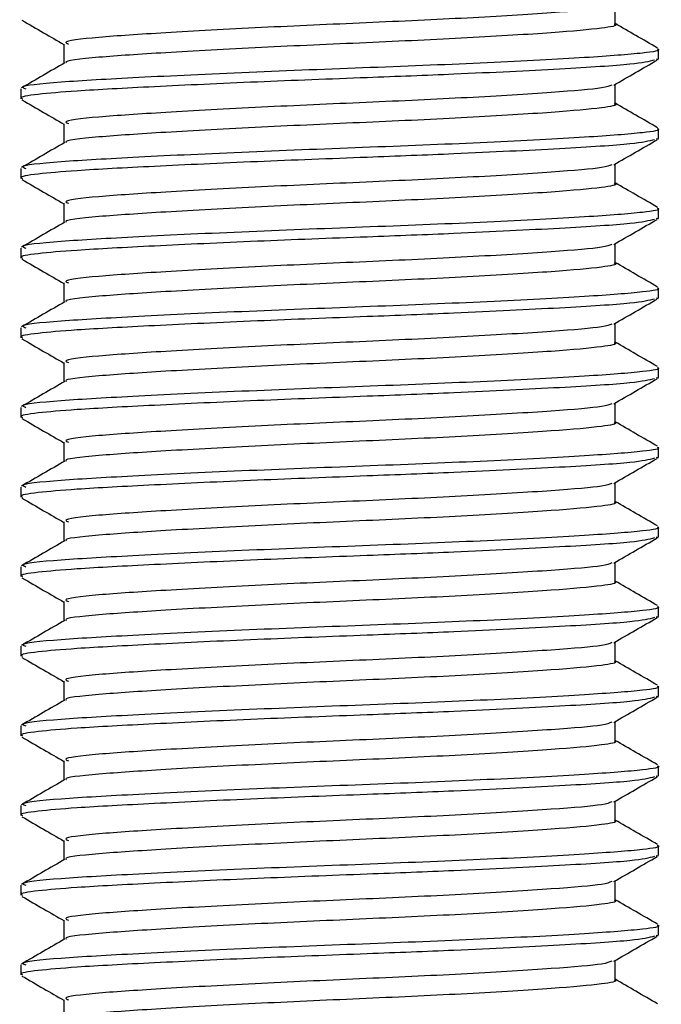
# Model space of a CAD drawing. Header units: millimetres. Extents: x 0 to 420, y 0 to 297.
# Tile 73 of 104: x 258.114 to 258.919, y 197.717 to 198.954. Entities that reach past the tile are written whole.
import ezdxf

# ---------------------------------------------------------------- set-up
doc = ezdxf.new("R2010")
doc.units = ezdxf.units.MM

msp = doc.modelspace()

# ---------------------------------------------------------------- linework, layer by layer
at = {"color": 7, "linetype": 'Continuous', "lineweight": 25}
for p, q in [((258.86153, 198.94798), (258.86153, 198.97236)), ((258.16978, 198.92298), (258.16978, 198.8987)), ((258.91566, 198.90425), (258.91566, 198.91675)), ((258.91294, 198.90425), (258.91532, 198.90358)), ((258.86153, 198.84798), (258.86153, 198.87236)), ((258.11566, 198.8668), (258.11566, 198.85427)), ((258.16978, 198.82298), (258.16978, 198.7987)), ((258.91566, 198.80425), (258.91566, 198.81675)), ((258.91294, 198.80425), (258.91532, 198.80358)), ((258.86153, 198.74798), (258.86153, 198.77236)), ((258.11566, 198.7668), (258.11566, 198.75427)), ((258.16978, 198.72298), (258.16978, 198.6987)), ((258.91566, 198.70425), (258.91566, 198.71675)), ((258.91294, 198.70425), (258.91532, 198.70358)), ((258.86153, 198.64798), (258.86153, 198.67236)), ((258.11566, 198.6668), (258.11566, 198.65427)), ((258.16978, 198.62298), (258.16978, 198.5987)), ((258.91566, 198.60425), (258.91566, 198.61675)), ((258.91294, 198.60425), (258.91532, 198.60358)), ((258.86153, 198.54798), (258.86153, 198.57236)), ((258.11566, 198.5668), (258.11566, 198.55427)), ((258.16978, 198.52298), (258.16978, 198.4987)), ((258.91566, 198.50425), (258.91566, 198.51675)), ((258.91294, 198.50425), (258.91532, 198.50358)), ((258.86153, 198.44798), (258.86153, 198.47236)), ((258.11566, 198.4668), (258.11566, 198.45427)), ((258.16978, 198.42298), (258.16978, 198.3987)), ((258.91566, 198.40425), (258.91566, 198.41675)), ((258.91294, 198.40425), (258.91532, 198.40358)), ((258.11566, 198.3668), (258.11566, 198.35427)), ((258.86153, 198.34798), (258.86153, 198.37236)), ((258.16978, 198.32298), (258.16978, 198.2987)), ((258.91566, 198.30425), (258.91566, 198.31675)), ((258.91294, 198.30425), (258.91532, 198.30358)), ((258.11566, 198.2668), (258.11566, 198.25427)), ((258.86153, 198.24798), (258.86153, 198.27236)), ((258.16978, 198.22298), (258.16978, 198.1987)), ((258.91566, 198.20425), (258.91566, 198.21675)), ((258.91294, 198.20425), (258.91532, 198.20358)), ((258.11566, 198.1668), (258.11566, 198.15427)), ((258.86153, 198.14798), (258.86153, 198.17236)), ((258.16978, 198.12298), (258.16978, 198.0987)), ((258.91566, 198.10425), (258.91566, 198.11675)), ((258.91294, 198.10425), (258.91532, 198.10358)), ((258.11566, 198.0668), (258.11566, 198.05427)), ((258.86153, 198.04798), (258.86153, 198.07236)), ((258.16978, 198.02298), (258.16978, 197.9987)), ((258.91566, 198.00425), (258.91566, 198.01675)), ((258.91294, 198.00425), (258.91532, 198.00358)), ((258.11566, 197.9668), (258.11566, 197.95427)), ((258.86153, 197.94798), (258.86153, 197.97236)), ((258.16978, 197.92298), (258.16978, 197.8987)), ((258.91566, 197.90425), (258.91566, 197.91675)), ((258.91294, 197.90425), (258.91532, 197.90358)), ((258.11566, 197.8668), (258.11566, 197.85427)), ((258.86153, 197.84798), (258.86153, 197.87236)), ((258.16978, 197.82298), (258.16978, 197.7987)), ((258.91566, 197.80425), (258.91566, 197.81675)), ((258.91294, 197.80425), (258.91532, 197.80358)), ((258.86153, 197.74798), (258.86153, 197.77236)), ((258.11566, 197.7668), (258.11566, 197.75427)), ((258.16978, 197.72298), (258.16978, 197.6987))]:
    msp.add_line(p, q, dxfattribs=at)
for points, knots in [([(258.8572, 198.97142), (258.85416, 198.97023), (258.84588, 198.96699), (258.78588, 198.96227), (258.68105, 198.95556), (258.54982, 198.94958), (258.41421, 198.94369), (258.29295, 198.93696), (258.20798, 198.93138), (258.16697, 198.92646), (258.17382, 198.92368), (258.17546, 198.92302)], [0, 0, 0, 0, 0.0720147, 0.1963527, 0.3258129, 0.4521154, 0.5780097, 0.7075456, 0.8320575, 0.9599935, 1, 1, 1, 1]), ([(258.11719, 198.95281), (258.12625, 198.94757), (258.14378, 198.93742), (258.16131, 198.92727), (258.16978, 198.92236)], [0, 0, 0, 0, 0.5163558, 1, 1, 1, 1]), ([(258.86036, 198.94799), (258.86074, 198.94785), (258.8655, 198.9461), (258.84473, 198.94236), (258.78759, 198.93726), (258.6806, 198.93056), (258.54992, 198.92458), (258.41426, 198.91869), (258.29267, 198.91196), (258.20903, 198.90638), (258.16841, 198.90193), (258.17285, 198.89961), (258.17324, 198.89941)], [0, 0, 0, 0, 0.0082578, 0.1034691, 0.2273249, 0.356283, 0.4820958, 0.6075018, 0.7365354, 0.8605644, 0.9880043, 1, 1, 1, 1]), ([(258.91467, 198.91793), (258.90561, 198.92317), (258.8879, 198.93342), (258.87019, 198.94368), (258.86153, 198.9487)], [0, 0, 0, 0, 0.5112595, 1, 1, 1, 1]), ([(258.91426, 198.91675), (258.91472, 198.91661), (258.92026, 198.91486), (258.89625, 198.91111), (258.83014, 198.90601), (258.7064, 198.89931), (258.5553, 198.89333), (258.3983, 198.88744), (258.2581, 198.88071), (258.15986, 198.87513), (258.11244, 198.87023), (258.12031, 198.86745), (258.12215, 198.8668)], [0, 0, 0, 0, 0.0083406, 0.101003, 0.2215465, 0.34705, 0.469496, 0.5915465, 0.7171234, 0.8378352, 0.9618629, 1, 1, 1, 1]), ([(258.91093, 198.90283), (258.90381, 198.90105), (258.88861, 198.89724), (258.79667, 198.89163), (258.67593, 198.88549), (258.54202, 198.88038), (258.40893, 198.87534), (258.28002, 198.86929), (258.18635, 198.86431), (258.13402, 198.8598), (258.1125, 198.85636), (258.11726, 198.85455), (258.11799, 198.85427)], [0, 0, 0, 0, 0.11032149, 0.23579195, 0.3649147, 0.45673072, 0.5705852, 0.68797793, 0.80170993, 0.89090736, 0.9831729, 1, 1, 1, 1]), ([(258.17097, 198.89939), (258.16192, 198.89414), (258.14381, 198.88365), (258.1257, 198.87317), (258.11664, 198.86793)], [0, 0, 0, 0, 0.4998987, 1, 1, 1, 1]), ([(258.85982, 198.87136), (258.86887, 198.87661), (258.88696, 198.88709), (258.90507, 198.89757), (258.91412, 198.90281)], [0, 0, 0, 0, 0.4999098, 1, 1, 1, 1]), ([(258.8572, 198.87142), (258.85416, 198.87023), (258.84588, 198.86699), (258.78588, 198.86227), (258.68105, 198.85556), (258.54982, 198.84958), (258.41421, 198.84369), (258.29295, 198.83696), (258.20798, 198.83138), (258.16697, 198.82646), (258.17382, 198.82368), (258.17546, 198.82302)], [0, 0, 0, 0, 0.0720147, 0.1963527, 0.3258129, 0.4521154, 0.5780097, 0.7075456, 0.8320575, 0.9599935, 1, 1, 1, 1]), ([(258.11719, 198.85281), (258.12625, 198.84757), (258.14378, 198.83742), (258.16131, 198.82727), (258.16978, 198.82236)], [0, 0, 0, 0, 0.5163558, 1, 1, 1, 1]), ([(258.86036, 198.84799), (258.86074, 198.84785), (258.8655, 198.8461), (258.84473, 198.84236), (258.78759, 198.83726), (258.6806, 198.83056), (258.54992, 198.82458), (258.41426, 198.81869), (258.29267, 198.81196), (258.20903, 198.80638), (258.16841, 198.80193), (258.17285, 198.79961), (258.17324, 198.79941)], [0, 0, 0, 0, 0.0082578, 0.1034691, 0.2273249, 0.356283, 0.4820958, 0.6075018, 0.7365354, 0.8605644, 0.9880043, 1, 1, 1, 1]), ([(258.91467, 198.81793), (258.90561, 198.82317), (258.8879, 198.83342), (258.87019, 198.84368), (258.86153, 198.8487)], [0, 0, 0, 0, 0.5112595, 1, 1, 1, 1]), ([(258.91426, 198.81675), (258.91472, 198.81661), (258.92026, 198.81486), (258.89625, 198.81111), (258.83014, 198.80601), (258.7064, 198.79931), (258.5553, 198.79333), (258.3983, 198.78744), (258.2581, 198.78071), (258.15986, 198.77513), (258.11244, 198.77023), (258.12031, 198.76745), (258.12215, 198.7668)], [0, 0, 0, 0, 0.0083406, 0.101003, 0.2215465, 0.34705, 0.469496, 0.5915465, 0.7171234, 0.8378352, 0.9618629, 1, 1, 1, 1]), ([(258.91093, 198.80283), (258.90381, 198.80105), (258.88861, 198.79724), (258.79667, 198.79163), (258.67593, 198.78549), (258.54202, 198.78038), (258.40893, 198.77534), (258.28002, 198.76929), (258.18635, 198.76431), (258.13402, 198.7598), (258.1125, 198.75636), (258.11726, 198.75455), (258.11799, 198.75427)], [0, 0, 0, 0, 0.1103215, 0.235792, 0.3649147, 0.4567307, 0.5705852, 0.6879779, 0.8017099, 0.8909074, 0.9831729, 1, 1, 1, 1]), ([(258.17097, 198.79939), (258.16192, 198.79414), (258.14381, 198.78365), (258.1257, 198.77317), (258.11664, 198.76793)], [0, 0, 0, 0, 0.4998987, 1, 1, 1, 1]), ([(258.85982, 198.77136), (258.86887, 198.77661), (258.88696, 198.78709), (258.90507, 198.79757), (258.91412, 198.80281)], [0, 0, 0, 0, 0.4999098, 1, 1, 1, 1]), ([(258.8572, 198.77142), (258.85416, 198.77023), (258.84588, 198.76699), (258.78588, 198.76227), (258.68105, 198.75556), (258.54982, 198.74958), (258.41421, 198.74369), (258.29295, 198.73696), (258.20798, 198.73138), (258.16697, 198.72646), (258.17382, 198.72368), (258.17546, 198.72302)], [0, 0, 0, 0, 0.0720147, 0.1963527, 0.3258129, 0.4521154, 0.5780097, 0.7075456, 0.8320575, 0.9599935, 1, 1, 1, 1]), ([(258.11719, 198.75281), (258.12625, 198.74757), (258.14378, 198.73742), (258.16131, 198.72727), (258.16978, 198.72236)], [0, 0, 0, 0, 0.5163558, 1, 1, 1, 1]), ([(258.86036, 198.74799), (258.86074, 198.74785), (258.8655, 198.7461), (258.84473, 198.74236), (258.78759, 198.73726), (258.6806, 198.73056), (258.54992, 198.72458), (258.41426, 198.71869), (258.29267, 198.71196), (258.20903, 198.70638), (258.16841, 198.70193), (258.17285, 198.69961), (258.17324, 198.69941)], [0, 0, 0, 0, 0.0082578, 0.1034691, 0.2273249, 0.356283, 0.4820958, 0.6075018, 0.7365354, 0.8605644, 0.9880043, 1, 1, 1, 1]), ([(258.91467, 198.71793), (258.90561, 198.72317), (258.8879, 198.73342), (258.87019, 198.74368), (258.86153, 198.7487)], [0, 0, 0, 0, 0.5112595, 1, 1, 1, 1]), ([(258.91426, 198.71675), (258.91472, 198.71661), (258.92026, 198.71486), (258.89625, 198.71111), (258.83014, 198.70601), (258.7064, 198.69931), (258.5553, 198.69333), (258.3983, 198.68744), (258.2581, 198.68071), (258.15986, 198.67513), (258.11244, 198.67023), (258.12031, 198.66745), (258.12215, 198.6668)], [0, 0, 0, 0, 0.0083406, 0.101003, 0.2215465, 0.34705, 0.469496, 0.5915465, 0.7171234, 0.8378352, 0.9618629, 1, 1, 1, 1]), ([(258.91093, 198.70283), (258.90381, 198.70105), (258.88861, 198.69724), (258.79667, 198.69163), (258.67593, 198.68549), (258.54202, 198.68038), (258.40893, 198.67534), (258.28002, 198.66929), (258.18635, 198.66431), (258.13402, 198.6598), (258.1125, 198.65636), (258.11726, 198.65455), (258.11799, 198.65427)], [0, 0, 0, 0, 0.11032149, 0.23579195, 0.3649147, 0.45673072, 0.5705852, 0.68797793, 0.80170993, 0.89090736, 0.9831729, 1, 1, 1, 1]), ([(258.17097, 198.69939), (258.16192, 198.69414), (258.14381, 198.68365), (258.1257, 198.67317), (258.11664, 198.66793)], [0, 0, 0, 0, 0.4998987, 1, 1, 1, 1]), ([(258.85982, 198.67136), (258.86887, 198.67661), (258.88696, 198.68709), (258.90507, 198.69757), (258.91412, 198.70281)], [0, 0, 0, 0, 0.4999098, 1, 1, 1, 1]), ([(258.8572, 198.67142), (258.85416, 198.67023), (258.84588, 198.66699), (258.78588, 198.66227), (258.68105, 198.65556), (258.54982, 198.64958), (258.41421, 198.64369), (258.29295, 198.63696), (258.20798, 198.63138), (258.16697, 198.62646), (258.17382, 198.62368), (258.17546, 198.62302)], [0, 0, 0, 0, 0.0720147, 0.1963527, 0.3258129, 0.4521154, 0.5780097, 0.7075456, 0.8320575, 0.9599935, 1, 1, 1, 1]), ([(258.11719, 198.65281), (258.12625, 198.64757), (258.14378, 198.63742), (258.16131, 198.62727), (258.16978, 198.62236)], [0, 0, 0, 0, 0.5163558, 1, 1, 1, 1]), ([(258.86036, 198.64799), (258.86074, 198.64785), (258.8655, 198.6461), (258.84473, 198.64236), (258.78759, 198.63726), (258.6806, 198.63056), (258.54992, 198.62458), (258.41426, 198.61869), (258.29267, 198.61196), (258.20903, 198.60638), (258.16841, 198.60193), (258.17285, 198.59961), (258.17324, 198.59941)], [0, 0, 0, 0, 0.0082578, 0.1034691, 0.2273249, 0.356283, 0.4820958, 0.6075018, 0.7365354, 0.8605644, 0.9880043, 1, 1, 1, 1]), ([(258.91467, 198.61793), (258.90561, 198.62317), (258.8879, 198.63342), (258.87019, 198.64368), (258.86153, 198.6487)], [0, 0, 0, 0, 0.5112595, 1, 1, 1, 1]), ([(258.91426, 198.61675), (258.91472, 198.61661), (258.92026, 198.61486), (258.89625, 198.61111), (258.83014, 198.60601), (258.7064, 198.59931), (258.5553, 198.59333), (258.3983, 198.58744), (258.2581, 198.58071), (258.15986, 198.57513), (258.11244, 198.57023), (258.12031, 198.56745), (258.12215, 198.5668)], [0, 0, 0, 0, 0.0083406, 0.101003, 0.2215465, 0.34705, 0.469496, 0.5915465, 0.7171234, 0.8378352, 0.9618629, 1, 1, 1, 1]), ([(258.91093, 198.60283), (258.90381, 198.60105), (258.88861, 198.59724), (258.79667, 198.59163), (258.67593, 198.58549), (258.54202, 198.58038), (258.40893, 198.57534), (258.28002, 198.56929), (258.18635, 198.56431), (258.13402, 198.5598), (258.1125, 198.55636), (258.11726, 198.55455), (258.11799, 198.55427)], [0, 0, 0, 0, 0.11032149, 0.23579195, 0.3649147, 0.45673072, 0.5705852, 0.68797793, 0.80170993, 0.89090736, 0.9831729, 1, 1, 1, 1]), ([(258.17097, 198.59939), (258.16192, 198.59414), (258.14381, 198.58365), (258.1257, 198.57317), (258.11664, 198.56793)], [0, 0, 0, 0, 0.4998987, 1, 1, 1, 1]), ([(258.85982, 198.57136), (258.86887, 198.57661), (258.88696, 198.58709), (258.90507, 198.59757), (258.91412, 198.60281)], [0, 0, 0, 0, 0.4999098, 1, 1, 1, 1]), ([(258.8572, 198.57142), (258.85416, 198.57023), (258.84588, 198.56699), (258.78588, 198.56227), (258.68105, 198.55556), (258.54982, 198.54958), (258.41421, 198.54369), (258.29295, 198.53696), (258.20798, 198.53138), (258.16697, 198.52646), (258.17382, 198.52368), (258.17546, 198.52302)], [0, 0, 0, 0, 0.0720147, 0.1963527, 0.3258129, 0.4521154, 0.5780097, 0.7075456, 0.8320575, 0.9599935, 1, 1, 1, 1]), ([(258.11719, 198.55281), (258.12625, 198.54757), (258.14378, 198.53742), (258.16131, 198.52727), (258.16978, 198.52236)], [0, 0, 0, 0, 0.5163558, 1, 1, 1, 1]), ([(258.86036, 198.54799), (258.86074, 198.54785), (258.8655, 198.5461), (258.84473, 198.54236), (258.78759, 198.53726), (258.6806, 198.53056), (258.54992, 198.52458), (258.41426, 198.51869), (258.29267, 198.51196), (258.20903, 198.50638), (258.16841, 198.50193), (258.17285, 198.49961), (258.17324, 198.49941)], [0, 0, 0, 0, 0.0082578, 0.1034691, 0.2273249, 0.356283, 0.4820958, 0.6075018, 0.7365354, 0.8605644, 0.9880043, 1, 1, 1, 1]), ([(258.91467, 198.51793), (258.90561, 198.52317), (258.8879, 198.53342), (258.87019, 198.54368), (258.86153, 198.5487)], [0, 0, 0, 0, 0.5112595, 1, 1, 1, 1]), ([(258.91426, 198.51675), (258.91472, 198.51661), (258.92026, 198.51486), (258.89625, 198.51111), (258.83014, 198.50601), (258.7064, 198.49931), (258.5553, 198.49333), (258.3983, 198.48744), (258.2581, 198.48071), (258.15986, 198.47513), (258.11244, 198.47023), (258.12031, 198.46745), (258.12215, 198.4668)], [0, 0, 0, 0, 0.0083406, 0.101003, 0.2215465, 0.34705, 0.469496, 0.5915465, 0.7171234, 0.8378352, 0.9618629, 1, 1, 1, 1]), ([(258.91093, 198.50283), (258.90381, 198.50105), (258.88861, 198.49724), (258.79667, 198.49163), (258.67593, 198.48549), (258.54202, 198.48038), (258.40893, 198.47534), (258.28002, 198.46929), (258.18635, 198.46431), (258.13402, 198.4598), (258.1125, 198.45636), (258.11726, 198.45455), (258.11799, 198.45427)], [0, 0, 0, 0, 0.1103215, 0.235792, 0.3649147, 0.4567307, 0.5705852, 0.6879779, 0.8017099, 0.8909074, 0.9831729, 1, 1, 1, 1]), ([(258.17097, 198.49939), (258.16192, 198.49414), (258.14381, 198.48365), (258.1257, 198.47317), (258.11664, 198.46793)], [0, 0, 0, 0, 0.4998987, 1, 1, 1, 1]), ([(258.85982, 198.47136), (258.86887, 198.47661), (258.88696, 198.48709), (258.90507, 198.49757), (258.91412, 198.50281)], [0, 0, 0, 0, 0.4999098, 1, 1, 1, 1]), ([(258.8572, 198.47142), (258.85416, 198.47023), (258.84588, 198.46699), (258.78588, 198.46227), (258.68105, 198.45556), (258.54982, 198.44958), (258.41421, 198.44369), (258.29295, 198.43696), (258.20798, 198.43138), (258.16697, 198.42646), (258.17382, 198.42368), (258.17546, 198.42302)], [0, 0, 0, 0, 0.0720147, 0.1963527, 0.3258129, 0.4521154, 0.5780097, 0.7075456, 0.8320575, 0.9599935, 1, 1, 1, 1]), ([(258.11719, 198.45281), (258.12625, 198.44757), (258.14378, 198.43742), (258.16131, 198.42727), (258.16978, 198.42236)], [0, 0, 0, 0, 0.5163558, 1, 1, 1, 1]), ([(258.86036, 198.44799), (258.86074, 198.44785), (258.8655, 198.4461), (258.84473, 198.44236), (258.78759, 198.43726), (258.6806, 198.43056), (258.54992, 198.42458), (258.41426, 198.41869), (258.29267, 198.41196), (258.20903, 198.40638), (258.16841, 198.40193), (258.17285, 198.39961), (258.17324, 198.39941)], [0, 0, 0, 0, 0.0082578, 0.1034691, 0.2273249, 0.356283, 0.4820958, 0.6075018, 0.7365354, 0.8605644, 0.9880043, 1, 1, 1, 1]), ([(258.91467, 198.41793), (258.90561, 198.42317), (258.8879, 198.43342), (258.87019, 198.44368), (258.86153, 198.4487)], [0, 0, 0, 0, 0.51125952, 1, 1, 1, 1]), ([(258.91426, 198.41675), (258.91472, 198.41661), (258.92026, 198.41486), (258.89625, 198.41111), (258.83014, 198.40601), (258.7064, 198.39931), (258.5553, 198.39333), (258.3983, 198.38744), (258.2581, 198.38071), (258.15986, 198.37513), (258.11244, 198.37023), (258.12031, 198.36745), (258.12215, 198.3668)], [0, 0, 0, 0, 0.00834062, 0.10100303, 0.22154645, 0.34705005, 0.46949598, 0.59154649, 0.71712341, 0.83783522, 0.96186295, 1, 1, 1, 1]), ([(258.91093, 198.40283), (258.90381, 198.40105), (258.88861, 198.39724), (258.79667, 198.39163), (258.67593, 198.38549), (258.54202, 198.38038), (258.40893, 198.37534), (258.28002, 198.36929), (258.18635, 198.36431), (258.13402, 198.3598), (258.1125, 198.35636), (258.11726, 198.35455), (258.11799, 198.35427)], [0, 0, 0, 0, 0.1103215, 0.235792, 0.3649147, 0.4567307, 0.5705852, 0.6879779, 0.8017099, 0.8909074, 0.9831729, 1, 1, 1, 1]), ([(258.17097, 198.39939), (258.16192, 198.39414), (258.14381, 198.38365), (258.1257, 198.37317), (258.11664, 198.36793)], [0, 0, 0, 0, 0.4998987, 1, 1, 1, 1]), ([(258.85982, 198.37136), (258.86887, 198.37661), (258.88696, 198.38709), (258.90507, 198.39757), (258.91412, 198.40281)], [0, 0, 0, 0, 0.4999098, 1, 1, 1, 1]), ([(258.8572, 198.37142), (258.85416, 198.37023), (258.84588, 198.36699), (258.78588, 198.36227), (258.68105, 198.35556), (258.54982, 198.34958), (258.41421, 198.34369), (258.29295, 198.33696), (258.20798, 198.33138), (258.16697, 198.32646), (258.17382, 198.32368), (258.17546, 198.32302)], [0, 0, 0, 0, 0.0720147, 0.1963527, 0.3258129, 0.4521154, 0.5780097, 0.7075456, 0.8320575, 0.9599935, 1, 1, 1, 1]), ([(258.11719, 198.35281), (258.12625, 198.34757), (258.14378, 198.33742), (258.16131, 198.32727), (258.16978, 198.32236)], [0, 0, 0, 0, 0.5163558, 1, 1, 1, 1]), ([(258.91467, 198.31793), (258.90561, 198.32317), (258.8879, 198.33342), (258.87019, 198.34368), (258.86153, 198.3487)], [0, 0, 0, 0, 0.5112595, 1, 1, 1, 1]), ([(258.86036, 198.34799), (258.86074, 198.34785), (258.8655, 198.3461), (258.84473, 198.34236), (258.78759, 198.33726), (258.6806, 198.33056), (258.54992, 198.32458), (258.41426, 198.31869), (258.29267, 198.31196), (258.20903, 198.30638), (258.16841, 198.30193), (258.17285, 198.29961), (258.17324, 198.29941)], [0, 0, 0, 0, 0.0082578, 0.1034691, 0.2273249, 0.356283, 0.4820958, 0.6075018, 0.7365354, 0.8605644, 0.9880043, 1, 1, 1, 1]), ([(258.91426, 198.31675), (258.91472, 198.31661), (258.92026, 198.31486), (258.89625, 198.31111), (258.83014, 198.30601), (258.7064, 198.29931), (258.5553, 198.29333), (258.3983, 198.28744), (258.2581, 198.28071), (258.15986, 198.27513), (258.11244, 198.27023), (258.12031, 198.26745), (258.12215, 198.2668)], [0, 0, 0, 0, 0.00834062, 0.10100303, 0.22154645, 0.34705005, 0.46949598, 0.59154649, 0.71712341, 0.83783522, 0.96186295, 1, 1, 1, 1]), ([(258.91093, 198.30283), (258.90381, 198.30105), (258.88861, 198.29724), (258.79667, 198.29163), (258.67593, 198.28549), (258.54202, 198.28038), (258.40893, 198.27534), (258.28002, 198.26929), (258.18635, 198.26431), (258.13402, 198.2598), (258.1125, 198.25636), (258.11726, 198.25455), (258.11799, 198.25427)], [0, 0, 0, 0, 0.1103215, 0.235792, 0.3649147, 0.4567307, 0.5705852, 0.6879779, 0.8017099, 0.8909074, 0.9831729, 1, 1, 1, 1]), ([(258.17097, 198.29939), (258.16192, 198.29414), (258.14381, 198.28365), (258.1257, 198.27317), (258.11664, 198.26793)], [0, 0, 0, 0, 0.4998987, 1, 1, 1, 1]), ([(258.85982, 198.27136), (258.86887, 198.27661), (258.88696, 198.28709), (258.90507, 198.29757), (258.91412, 198.30281)], [0, 0, 0, 0, 0.4999098, 1, 1, 1, 1]), ([(258.8572, 198.27142), (258.85416, 198.27023), (258.84588, 198.26699), (258.78588, 198.26227), (258.68105, 198.25556), (258.54982, 198.24958), (258.41421, 198.24369), (258.29295, 198.23696), (258.20798, 198.23138), (258.16697, 198.22646), (258.17382, 198.22368), (258.17546, 198.22302)], [0, 0, 0, 0, 0.07201471, 0.19635274, 0.32581288, 0.45211544, 0.57800969, 0.70754555, 0.83205746, 0.95999345, 1, 1, 1, 1]), ([(258.11719, 198.25281), (258.12625, 198.24757), (258.14378, 198.23742), (258.16131, 198.22727), (258.16978, 198.22236)], [0, 0, 0, 0, 0.5163558, 1, 1, 1, 1]), ([(258.86036, 198.24799), (258.86074, 198.24785), (258.8655, 198.2461), (258.84473, 198.24236), (258.78759, 198.23726), (258.6806, 198.23056), (258.54992, 198.22458), (258.41426, 198.21869), (258.29267, 198.21196), (258.20903, 198.20638), (258.16841, 198.20193), (258.17285, 198.19961), (258.17324, 198.19941)], [0, 0, 0, 0, 0.0082578, 0.1034691, 0.2273249, 0.356283, 0.4820958, 0.6075018, 0.7365354, 0.8605644, 0.9880043, 1, 1, 1, 1]), ([(258.91467, 198.21793), (258.90561, 198.22317), (258.8879, 198.23342), (258.87019, 198.24368), (258.86153, 198.2487)], [0, 0, 0, 0, 0.51125952, 1, 1, 1, 1]), ([(258.91426, 198.21675), (258.91472, 198.21661), (258.92026, 198.21486), (258.89625, 198.21111), (258.83014, 198.20601), (258.7064, 198.19931), (258.5553, 198.19333), (258.3983, 198.18744), (258.2581, 198.18071), (258.15986, 198.17513), (258.11244, 198.17023), (258.12031, 198.16745), (258.12215, 198.1668)], [0, 0, 0, 0, 0.0083406, 0.101003, 0.2215465, 0.34705, 0.469496, 0.5915465, 0.7171234, 0.8378352, 0.9618629, 1, 1, 1, 1]), ([(258.91093, 198.20283), (258.90381, 198.20105), (258.88861, 198.19724), (258.79667, 198.19163), (258.67593, 198.18549), (258.54202, 198.18038), (258.40893, 198.17534), (258.28002, 198.16929), (258.18635, 198.16431), (258.13402, 198.1598), (258.1125, 198.15636), (258.11726, 198.15455), (258.11799, 198.15427)], [0, 0, 0, 0, 0.1103215, 0.235792, 0.3649147, 0.4567307, 0.5705852, 0.6879779, 0.8017099, 0.8909074, 0.9831729, 1, 1, 1, 1]), ([(258.85982, 198.17136), (258.86887, 198.17661), (258.88696, 198.18709), (258.90507, 198.19757), (258.91412, 198.20281)], [0, 0, 0, 0, 0.4999098, 1, 1, 1, 1]), ([(258.17097, 198.19939), (258.16192, 198.19414), (258.14381, 198.18365), (258.1257, 198.17317), (258.11664, 198.16793)], [0, 0, 0, 0, 0.4998987, 1, 1, 1, 1]), ([(258.8572, 198.17142), (258.85416, 198.17023), (258.84588, 198.16699), (258.78588, 198.16227), (258.68105, 198.15556), (258.54982, 198.14958), (258.41421, 198.14369), (258.29295, 198.13696), (258.20798, 198.13138), (258.16697, 198.12646), (258.17382, 198.12368), (258.17546, 198.12302)], [0, 0, 0, 0, 0.07201471, 0.19635274, 0.32581288, 0.45211544, 0.57800969, 0.70754555, 0.83205746, 0.95999345, 1, 1, 1, 1]), ([(258.11719, 198.15281), (258.12625, 198.14757), (258.14378, 198.13742), (258.16131, 198.12727), (258.16978, 198.12236)], [0, 0, 0, 0, 0.5163558, 1, 1, 1, 1]), ([(258.86036, 198.14799), (258.86074, 198.14785), (258.8655, 198.1461), (258.84473, 198.14236), (258.78759, 198.13726), (258.6806, 198.13056), (258.54992, 198.12458), (258.41426, 198.11869), (258.29267, 198.11196), (258.20903, 198.10638), (258.16841, 198.10193), (258.17285, 198.09961), (258.17324, 198.09941)], [0, 0, 0, 0, 0.0082578, 0.1034691, 0.2273249, 0.356283, 0.4820958, 0.6075018, 0.7365354, 0.8605644, 0.9880043, 1, 1, 1, 1]), ([(258.91467, 198.11793), (258.90561, 198.12317), (258.8879, 198.13342), (258.87019, 198.14368), (258.86153, 198.1487)], [0, 0, 0, 0, 0.51125952, 1, 1, 1, 1]), ([(258.91426, 198.11675), (258.91472, 198.11661), (258.92026, 198.11486), (258.89625, 198.11111), (258.83014, 198.10601), (258.7064, 198.09931), (258.5553, 198.09333), (258.3983, 198.08744), (258.2581, 198.08071), (258.15986, 198.07513), (258.11244, 198.07023), (258.12031, 198.06745), (258.12215, 198.0668)], [0, 0, 0, 0, 0.00834062, 0.10100303, 0.22154645, 0.34705005, 0.46949598, 0.59154649, 0.71712341, 0.83783522, 0.96186295, 1, 1, 1, 1]), ([(258.91093, 198.10283), (258.90381, 198.10105), (258.88861, 198.09724), (258.79667, 198.09163), (258.67593, 198.08549), (258.54202, 198.08038), (258.40893, 198.07534), (258.28002, 198.06929), (258.18635, 198.06431), (258.13402, 198.0598), (258.1125, 198.05636), (258.11726, 198.05455), (258.11799, 198.05427)], [0, 0, 0, 0, 0.1103215, 0.235792, 0.3649147, 0.4567307, 0.5705852, 0.6879779, 0.8017099, 0.8909074, 0.9831729, 1, 1, 1, 1]), ([(258.85982, 198.07136), (258.86887, 198.07661), (258.88696, 198.08709), (258.90507, 198.09757), (258.91412, 198.10281)], [0, 0, 0, 0, 0.4999098, 1, 1, 1, 1]), ([(258.17097, 198.09939), (258.16192, 198.09414), (258.14381, 198.08365), (258.1257, 198.07317), (258.11664, 198.06793)], [0, 0, 0, 0, 0.4998987, 1, 1, 1, 1]), ([(258.8572, 198.07142), (258.85416, 198.07023), (258.84588, 198.06699), (258.78588, 198.06227), (258.68105, 198.05556), (258.54982, 198.04958), (258.41421, 198.04369), (258.29295, 198.03696), (258.20798, 198.03138), (258.16697, 198.02646), (258.17382, 198.02368), (258.17546, 198.02302)], [0, 0, 0, 0, 0.0720147, 0.1963527, 0.3258129, 0.4521154, 0.5780097, 0.7075456, 0.8320575, 0.9599935, 1, 1, 1, 1]), ([(258.11719, 198.05281), (258.12625, 198.04757), (258.14378, 198.03742), (258.16131, 198.02727), (258.16978, 198.02236)], [0, 0, 0, 0, 0.5163558, 1, 1, 1, 1]), ([(258.86036, 198.04799), (258.86074, 198.04785), (258.8655, 198.0461), (258.84473, 198.04236), (258.78759, 198.03726), (258.6806, 198.03056), (258.54992, 198.02458), (258.41426, 198.01869), (258.29267, 198.01196), (258.20903, 198.00638), (258.16841, 198.00193), (258.17285, 197.99961), (258.17324, 197.99941)], [0, 0, 0, 0, 0.0082578, 0.1034691, 0.2273249, 0.356283, 0.4820958, 0.6075018, 0.7365354, 0.8605644, 0.9880043, 1, 1, 1, 1]), ([(258.91467, 198.01793), (258.90561, 198.02317), (258.8879, 198.03342), (258.87019, 198.04368), (258.86153, 198.0487)], [0, 0, 0, 0, 0.5112595, 1, 1, 1, 1]), ([(258.91426, 198.01675), (258.91472, 198.01661), (258.92026, 198.01486), (258.89625, 198.01111), (258.83014, 198.00601), (258.7064, 197.99931), (258.5553, 197.99333), (258.3983, 197.98744), (258.2581, 197.98071), (258.15986, 197.97513), (258.11244, 197.97023), (258.12031, 197.96745), (258.12215, 197.9668)], [0, 0, 0, 0, 0.00834062, 0.10100303, 0.22154645, 0.34705005, 0.46949598, 0.59154649, 0.71712341, 0.83783522, 0.96186295, 1, 1, 1, 1]), ([(258.91093, 198.00283), (258.90381, 198.00105), (258.88861, 197.99724), (258.79667, 197.99163), (258.67593, 197.98549), (258.54202, 197.98038), (258.40893, 197.97534), (258.28002, 197.96929), (258.18635, 197.96431), (258.13402, 197.9598), (258.1125, 197.95636), (258.11726, 197.95455), (258.11799, 197.95427)], [0, 0, 0, 0, 0.1103215, 0.235792, 0.3649147, 0.4567307, 0.5705852, 0.6879779, 0.8017099, 0.8909074, 0.9831729, 1, 1, 1, 1]), ([(258.85982, 197.97136), (258.86887, 197.97661), (258.88696, 197.98709), (258.90507, 197.99757), (258.91412, 198.00281)], [0, 0, 0, 0, 0.4999098, 1, 1, 1, 1]), ([(258.17097, 197.99939), (258.16192, 197.99414), (258.14381, 197.98365), (258.1257, 197.97317), (258.11664, 197.96793)], [0, 0, 0, 0, 0.4998987, 1, 1, 1, 1]), ([(258.8572, 197.97142), (258.85416, 197.97023), (258.84588, 197.96699), (258.78588, 197.96227), (258.68105, 197.95556), (258.54982, 197.94958), (258.41421, 197.94369), (258.29295, 197.93696), (258.20798, 197.93138), (258.16697, 197.92646), (258.17382, 197.92368), (258.17546, 197.92302)], [0, 0, 0, 0, 0.0720147, 0.1963527, 0.3258129, 0.4521154, 0.5780097, 0.7075456, 0.8320575, 0.9599935, 1, 1, 1, 1]), ([(258.11719, 197.95281), (258.12625, 197.94757), (258.14378, 197.93742), (258.16131, 197.92727), (258.16978, 197.92236)], [0, 0, 0, 0, 0.5163558, 1, 1, 1, 1]), ([(258.86036, 197.94799), (258.86074, 197.94785), (258.8655, 197.9461), (258.84473, 197.94236), (258.78759, 197.93726), (258.6806, 197.93056), (258.54992, 197.92458), (258.41426, 197.91869), (258.29267, 197.91196), (258.20903, 197.90638), (258.16841, 197.90193), (258.17285, 197.89961), (258.17324, 197.89941)], [0, 0, 0, 0, 0.00825778, 0.10346905, 0.22732491, 0.35628301, 0.48209578, 0.60750183, 0.73653536, 0.86056442, 0.9880043, 1, 1, 1, 1]), ([(258.91467, 197.91793), (258.90561, 197.92317), (258.8879, 197.93342), (258.87019, 197.94368), (258.86153, 197.9487)], [0, 0, 0, 0, 0.5112595, 1, 1, 1, 1]), ([(258.91426, 197.91675), (258.91472, 197.91661), (258.92026, 197.91486), (258.89625, 197.91111), (258.83014, 197.90601), (258.7064, 197.89931), (258.5553, 197.89333), (258.3983, 197.88744), (258.2581, 197.88071), (258.15986, 197.87513), (258.11244, 197.87023), (258.12031, 197.86745), (258.12215, 197.8668)], [0, 0, 0, 0, 0.00834062, 0.10100303, 0.22154645, 0.34705005, 0.46949598, 0.59154649, 0.71712341, 0.83783522, 0.96186295, 1, 1, 1, 1]), ([(258.91093, 197.90283), (258.90381, 197.90105), (258.88861, 197.89724), (258.79667, 197.89163), (258.67593, 197.88549), (258.54202, 197.88038), (258.40893, 197.87534), (258.28002, 197.86929), (258.18635, 197.86431), (258.13402, 197.8598), (258.1125, 197.85636), (258.11726, 197.85455), (258.11799, 197.85427)], [0, 0, 0, 0, 0.1103215, 0.235792, 0.3649147, 0.4567307, 0.5705852, 0.6879779, 0.8017099, 0.8909074, 0.9831729, 1, 1, 1, 1]), ([(258.17097, 197.89939), (258.16192, 197.89414), (258.14381, 197.88365), (258.1257, 197.87317), (258.11664, 197.86793)], [0, 0, 0, 0, 0.4998987, 1, 1, 1, 1]), ([(258.85982, 197.87136), (258.86887, 197.87661), (258.88696, 197.88709), (258.90507, 197.89757), (258.91412, 197.90281)], [0, 0, 0, 0, 0.4999098, 1, 1, 1, 1]), ([(258.8572, 197.87142), (258.85416, 197.87023), (258.84588, 197.86699), (258.78588, 197.86227), (258.68105, 197.85556), (258.54982, 197.84958), (258.41421, 197.84369), (258.29295, 197.83696), (258.20798, 197.83138), (258.16697, 197.82646), (258.17382, 197.82368), (258.17546, 197.82302)], [0, 0, 0, 0, 0.0720147, 0.1963527, 0.3258129, 0.4521154, 0.5780097, 0.7075456, 0.8320575, 0.9599935, 1, 1, 1, 1]), ([(258.11719, 197.85281), (258.12625, 197.84757), (258.14378, 197.83742), (258.16131, 197.82727), (258.16978, 197.82236)], [0, 0, 0, 0, 0.51635581, 1, 1, 1, 1]), ([(258.86036, 197.84799), (258.86074, 197.84785), (258.8655, 197.8461), (258.84473, 197.84236), (258.78759, 197.83726), (258.6806, 197.83056), (258.54992, 197.82458), (258.41426, 197.81869), (258.29267, 197.81196), (258.20903, 197.80638), (258.16841, 197.80193), (258.17285, 197.79961), (258.17324, 197.79941)], [0, 0, 0, 0, 0.0082578, 0.1034691, 0.2273249, 0.356283, 0.4820958, 0.6075018, 0.7365354, 0.8605644, 0.9880043, 1, 1, 1, 1]), ([(258.91467, 197.81793), (258.90561, 197.82317), (258.8879, 197.83342), (258.87019, 197.84368), (258.86153, 197.8487)], [0, 0, 0, 0, 0.5112595, 1, 1, 1, 1]), ([(258.91426, 197.81675), (258.91472, 197.81661), (258.92026, 197.81486), (258.89625, 197.81111), (258.83014, 197.80601), (258.7064, 197.79931), (258.5553, 197.79333), (258.3983, 197.78744), (258.2581, 197.78071), (258.15986, 197.77513), (258.11244, 197.77023), (258.12031, 197.76745), (258.12215, 197.7668)], [0, 0, 0, 0, 0.00834062, 0.10100303, 0.22154645, 0.34705005, 0.46949598, 0.59154649, 0.71712341, 0.83783522, 0.96186295, 1, 1, 1, 1]), ([(258.91093, 197.80283), (258.90381, 197.80105), (258.88861, 197.79724), (258.79667, 197.79163), (258.67593, 197.78549), (258.54202, 197.78038), (258.40893, 197.77534), (258.28002, 197.76929), (258.18635, 197.76431), (258.13402, 197.7598), (258.1125, 197.75636), (258.11726, 197.75455), (258.11799, 197.75427)], [0, 0, 0, 0, 0.11032149, 0.23579195, 0.3649147, 0.45673072, 0.5705852, 0.68797793, 0.80170993, 0.89090736, 0.9831729, 1, 1, 1, 1]), ([(258.17097, 197.79939), (258.16192, 197.79414), (258.14381, 197.78365), (258.1257, 197.77317), (258.11664, 197.76793)], [0, 0, 0, 0, 0.4998987, 1, 1, 1, 1]), ([(258.85982, 197.77136), (258.86887, 197.77661), (258.88696, 197.78709), (258.90507, 197.79757), (258.91412, 197.80281)], [0, 0, 0, 0, 0.4999098, 1, 1, 1, 1]), ([(258.8572, 197.77142), (258.85416, 197.77023), (258.84588, 197.76699), (258.78588, 197.76227), (258.68105, 197.75556), (258.54982, 197.74958), (258.41421, 197.74369), (258.29295, 197.73696), (258.20798, 197.73138), (258.16697, 197.72646), (258.17382, 197.72368), (258.17546, 197.72302)], [0, 0, 0, 0, 0.0720147, 0.1963527, 0.3258129, 0.4521154, 0.5780097, 0.7075456, 0.8320575, 0.9599935, 1, 1, 1, 1]), ([(258.11719, 197.75281), (258.12625, 197.74757), (258.14378, 197.73742), (258.16131, 197.72727), (258.16978, 197.72236)], [0, 0, 0, 0, 0.51635581, 1, 1, 1, 1]), ([(258.86036, 197.74799), (258.86074, 197.74785), (258.8655, 197.7461), (258.84473, 197.74236), (258.78759, 197.73726), (258.6806, 197.73056), (258.54992, 197.72458), (258.41426, 197.71869), (258.29267, 197.71196), (258.20903, 197.70638), (258.16841, 197.70193), (258.17285, 197.69961), (258.17324, 197.69941)], [0, 0, 0, 0, 0.0082578, 0.1034691, 0.2273249, 0.356283, 0.4820958, 0.6075018, 0.7365354, 0.8605644, 0.9880043, 1, 1, 1, 1]), ([(258.91467, 197.71793), (258.90561, 197.72317), (258.8879, 197.73342), (258.87019, 197.74368), (258.86153, 197.7487)], [0, 0, 0, 0, 0.5112595, 1, 1, 1, 1])]:
    msp.add_open_spline(points, degree=3, knots=knots, dxfattribs=at)

doc.saveas('drawing.dxf')
